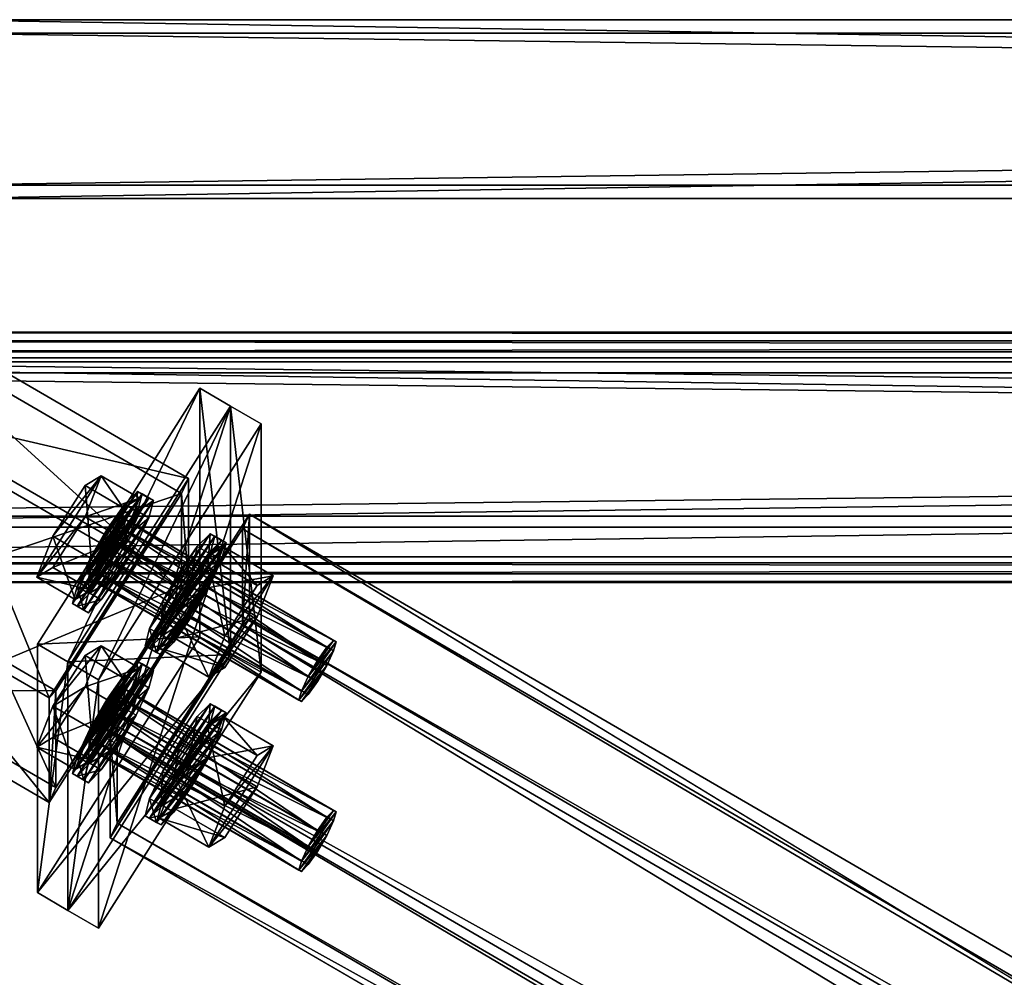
# Model space of a CAD drawing. Header units: millimetres. Extents: x 60485 to 71303, y 100 to 16900.
# Tile 206 of 256: x 60659 to 60880, y 8236 to 8450. Entities that reach past the tile are written whole.
import ezdxf

# ---------------------------------------------------------------- set-up
doc = ezdxf.new("R2010")
doc.units = ezdxf.units.MM
for name, color, linetype in [('13', 7, 'Continuous'), ('3', 7, 'Continuous'), ('4', 7, 'Continuous'), ('9', 7, 'Continuous'), ('99', 7, 'Continuous')]:
    doc.layers.add(name, color=color, linetype=linetype)

msp = doc.modelspace()

# ---------------------------------------------------------------- meshes
at = {"layer": '13', "color": 7}
mesh = msp.add_polyface(dxfattribs=at)
corners = [(60678.96, 8329.37, 5415.69), (60675.37, 8324.88, 5410.13), (60681.04, 8332.95, 5415.66), (60674.81, 8325.17, 5406.04), (60682.56, 8336.2, 5413.59), (60675.37, 8327.21, 5402.48), (60683.12, 8338.25, 5410.04), (60676.89, 8330.46, 5400.41), (60682.56, 8338.54, 5405.94), (60678.96, 8334.05, 5400.39), (60681.04, 8337, 5402.41), (60675.37, 8329.55, 5394.83), (60682.56, 8340.88, 5398.29), (60674.01, 8345.84, 5399.81), (60666.82, 8334.52, 5396.35), (60686.16, 8343.03, 5411.5), (60677.61, 8348, 5413.02), (60682.56, 8333.86, 5421.24), (60674.01, 8338.83, 5422.76), (60666.82, 8327.5, 5419.3), (60671.77, 8320.38, 5404.57), (60663.22, 8325.35, 5406.09), (60677.63, 8327.89, 5393.28), (60681.53, 8334.6, 5393.24), (60678.96, 8336.09, 5393.69), (60675.07, 8329.38, 5393.74), (60685.42, 8340.15, 5397.03), (60682.86, 8341.63, 5397.49), (60688.27, 8343.03, 5403.65), (60685.71, 8344.52, 5404.11), (60689.32, 8342.48, 5411.33), (60686.75, 8343.97, 5411.78), (60688.27, 8338.64, 5418), (60685.71, 8340.13, 5418.45), (60685.42, 8332.55, 5421.88), (60682.86, 8334.04, 5422.33), (60678.96, 8327.32, 5422.38), (60674.78, 8321.79, 5397.16), (60673.74, 8317.96, 5403.83), (60674.78, 8317.41, 5411.51), (60672.22, 8318.9, 5411.96), (60671.17, 8319.45, 5404.29), (60672.22, 8323.28, 5397.62)]
mesh.append_faces([[corners[k] for k in face] for face in [(8, 9, 10, 10), (11, 13, 14, 14), (12, 16, 13, 13), (15, 18, 16, 16), (17, 19, 18, 18), (11, 15, 12, 12), (16, 14, 13, 13), (22, 24, 25, 25), (23, 27, 24, 24), (26, 29, 27, 27), (28, 31, 29, 29), (30, 33, 31, 31), (32, 35, 33, 33), (34, 36, 35, 35), (22, 26, 23, 23), (27, 25, 24, 24)]], dxfattribs={"vtx0": -1, "color": 7})
mesh.append_faces([[corners[k] for k in face] for face in [(0, 1, 2, 2), (2, 3, 4, 4), (4, 5, 6, 6), (6, 7, 8, 8), (15, 20, 17, 17), (18, 21, 16, 16), (26, 22, 28, 28), (28, 37, 30, 30), (30, 38, 32, 32), (32, 39, 34, 34), (35, 40, 33, 33), (33, 41, 31, 31), (31, 42, 29, 29), (29, 25, 27, 27)]], dxfattribs={"vtx0": -1, "vtx1": -1, "color": 7})
mesh.append_faces([[corners[k] for k in face] for face in [(6, 5, 7, 7), (8, 7, 9, 9), (16, 21, 14, 14), (29, 42, 25, 25)]], dxfattribs={"vtx0": -1, "vtx2": -1, "vtx3": -1, "color": 7})
mesh.append_faces([[corners[k] for k in face] for face in [(11, 12, 13, 13), (12, 15, 16, 16), (15, 17, 18, 18), (22, 23, 24, 24), (23, 26, 27, 27), (26, 28, 29, 29), (28, 30, 31, 31), (30, 32, 33, 33), (32, 34, 35, 35)]], dxfattribs={"vtx2": -1, "vtx3": -1, "color": 7})
mesh = msp.add_polyface(dxfattribs=at)
corners = [(60682.56, 8302.87, 5522.61), (60686.16, 8305.02, 5535.82), (60677.61, 8309.99, 5537.34), (60674.01, 8307.84, 5524.13), (60674.01, 8300.82, 5547.08), (60666.82, 8296.51, 5520.67), (60688.27, 8305.02, 5527.97), (60689.32, 8304.47, 5535.65), (60686.75, 8305.96, 5536.1), (60685.71, 8306.51, 5528.43), (60721.81, 8297.86, 5397.69), (60675.37, 8327.21, 5402.48), (60674.81, 8325.17, 5406.04), (60722.37, 8299.9, 5394.13), (60676.89, 8330.46, 5400.41), (60723.89, 8299.1, 5405.31), (60675.37, 8324.88, 5410.13), (60676.89, 8326.41, 5413.66), (60722.37, 8297.56, 5401.78), (60678.96, 8329.37, 5415.69), (60681.04, 8332.95, 5415.66), (60682.56, 8336.2, 5413.59), (60671.77, 8320.38, 5404.57), (60675.37, 8329.55, 5394.83), (60666.82, 8334.52, 5396.35), (60663.22, 8325.35, 5406.09), (60682.56, 8333.86, 5421.24), (60675.37, 8322.54, 5417.78), (60666.82, 8327.5, 5419.3), (60686.16, 8343.03, 5411.5), (60674.01, 8338.83, 5422.76), (60673.74, 8317.96, 5403.83), (60674.78, 8321.79, 5397.16), (60672.22, 8323.28, 5397.62), (60671.17, 8319.45, 5404.29), (60677.63, 8327.89, 5393.28), (60675.07, 8329.38, 5393.74), (60685.42, 8332.55, 5421.88), (60681.53, 8325.83, 5421.93), (60678.96, 8327.32, 5422.38), (60677.63, 8320.29, 5418.13), (60675.07, 8321.78, 5418.58), (60674.78, 8317.41, 5411.51), (60672.22, 8318.9, 5411.96), (60688.27, 8343.03, 5403.65), (60689.32, 8342.48, 5411.33), (60688.27, 8338.64, 5418), (60682.86, 8334.04, 5422.33), (60685.71, 8340.13, 5418.45), (60686.75, 8343.97, 5411.78), (60689.98, 8308.52, 5400.95), (60688.45, 8313.85, 5394.73), (60687.41, 8310.01, 5401.4), (60691.02, 8307.97, 5408.62), (60688.45, 8309.46, 5409.08)]
mesh.append_faces([[corners[k] for k in face] for face in [(0, 2, 3, 3), (1, 4, 2, 2), (2, 5, 3, 3), (6, 8, 9, 9), (10, 11, 12, 12), (13, 14, 11, 11), (15, 16, 17, 17), (18, 12, 16, 16), (16, 19, 17, 17), (22, 24, 25, 25), (27, 25, 28, 28), (26, 22, 27, 27), (25, 30, 28, 28), (31, 33, 34, 34), (32, 36, 33, 33), (38, 41, 39, 39), (40, 43, 41, 41), (42, 34, 43, 43), (37, 40, 38, 38), (41, 47, 39, 39), (50, 51, 52, 52), (53, 52, 54, 54)]], dxfattribs={"vtx0": -1, "color": 7})
mesh.append_faces([[corners[k] for k in face] for face in [(20, 16, 12, 12), (21, 12, 11, 11), (29, 23, 22, 22), (44, 35, 32, 32), (45, 32, 31, 31), (46, 31, 42, 42), (37, 42, 40, 40), (47, 41, 43, 43), (48, 43, 34, 34), (49, 34, 33, 33)]], dxfattribs={"vtx0": -1, "vtx2": -1, "vtx3": -1, "color": 7})
mesh.append_faces([[corners[k] for k in face] for face in [(0, 1, 2, 2), (6, 7, 8, 8), (22, 23, 24, 24), (26, 27, 28, 28), (27, 22, 25, 25), (31, 32, 33, 33), (32, 35, 36, 36), (37, 38, 39, 39), (38, 40, 41, 41), (40, 42, 43, 43), (42, 31, 34, 34)]], dxfattribs={"vtx2": -1, "vtx3": -1, "color": 7})
mesh = msp.add_polyface(dxfattribs=at)
corners = [(60721.81, 8297.86, 5397.69), (60722.37, 8299.9, 5394.13), (60675.37, 8327.21, 5402.48), (60723.89, 8303.15, 5392.06), (60678.96, 8334.05, 5400.39), (60676.89, 8330.46, 5400.41), (60725.97, 8306.73, 5392.04), (60681.04, 8337, 5402.41), (60728.04, 8309.69, 5394.06), (60682.56, 8338.54, 5405.94), (60729.56, 8311.23, 5397.59), (60683.12, 8338.25, 5410.04), (60730.12, 8310.93, 5401.68), (60682.56, 8336.2, 5413.59), (60729.56, 8308.89, 5405.24), (60681.04, 8332.95, 5415.66), (60728.04, 8305.64, 5407.31), (60678.96, 8329.37, 5415.69), (60725.97, 8302.06, 5407.34), (60676.89, 8326.41, 5413.66), (60722.37, 8297.56, 5401.78), (60674.81, 8325.17, 5406.04), (60701.68, 8303, 5399.26), (60694.17, 8318.63, 5391.49), (60690.57, 8309.46, 5401.23), (60705.28, 8312.17, 5389.52), (60701.36, 8329.95, 5394.95), (60705.28, 8305.16, 5412.47), (60694.17, 8311.61, 5414.44), (60701.36, 8322.94, 5417.9), (60689.98, 8308.52, 5400.95), (60691.02, 8312.36, 5394.28), (60688.45, 8313.85, 5394.73), (60693.87, 8318.45, 5390.4), (60691.31, 8319.94, 5390.85), (60697.76, 8325.17, 5390.35), (60695.2, 8326.66, 5390.81), (60699.09, 8332.2, 5394.6), (60701.66, 8323.11, 5418.99), (60697.76, 8316.4, 5419.04), (60695.2, 8317.89, 5419.5), (60699.09, 8324.6, 5419.45), (60693.87, 8310.85, 5415.24), (60691.31, 8312.34, 5415.7), (60691.02, 8307.97, 5408.62), (60688.45, 8309.46, 5409.08), (60687.41, 8310.01, 5401.4), (60704.51, 8333.59, 5400.77), (60705.55, 8333.04, 5408.44), (60704.51, 8329.21, 5415.11), (60701.95, 8330.7, 5415.57), (60702.99, 8334.53, 5408.9), (60701.95, 8335.08, 5401.23)]
mesh.append_faces([[corners[k] for k in face] for face in [(3, 4, 5, 5), (6, 7, 4, 4), (8, 9, 7, 7), (10, 11, 9, 9), (12, 13, 11, 11), (14, 15, 13, 13), (16, 17, 15, 15), (18, 19, 17, 17), (22, 23, 24, 24), (25, 26, 23, 23), (27, 24, 28, 28), (24, 29, 28, 28), (31, 34, 32, 32), (33, 36, 34, 34), (35, 37, 36, 36), (38, 40, 41, 41), (39, 43, 40, 40), (42, 45, 43, 43), (39, 44, 42, 42), (43, 41, 40, 40), (37, 34, 36, 36)]], dxfattribs={"vtx0": -1, "color": 7})
mesh.append_faces([[corners[k] for k in face] for face in [(38, 44, 39, 39), (41, 45, 50, 50), (52, 34, 37, 37)]], dxfattribs={"vtx0": -1, "vtx1": -1, "color": 7})
mesh.append_faces([[corners[k] for k in face] for face in [(29, 24, 23, 23), (47, 35, 33, 33), (48, 33, 31, 31), (49, 31, 30, 30), (38, 30, 44, 44), (41, 43, 45, 45), (50, 45, 46, 46), (51, 46, 32, 32), (52, 32, 34, 34)]], dxfattribs={"vtx0": -1, "vtx2": -1, "vtx3": -1, "color": 7})
mesh.append_faces([[corners[k] for k in face] for face in [(0, 1, 2, 2), (20, 0, 21, 21), (27, 22, 24, 24), (30, 31, 32, 32), (31, 33, 34, 34), (33, 35, 36, 36), (38, 39, 40, 40), (39, 42, 43, 43), (42, 44, 45, 45), (44, 30, 46, 46)]], dxfattribs={"vtx2": -1, "vtx3": -1, "color": 7})
mesh = msp.add_polyface(dxfattribs=at)
corners = [(60722.37, 8299.9, 5394.13), (60723.89, 8303.15, 5392.06), (60676.89, 8330.46, 5400.41), (60725.97, 8306.73, 5392.04), (60678.96, 8334.05, 5400.39), (60728.04, 8309.69, 5394.06), (60681.04, 8337, 5402.41), (60729.56, 8311.23, 5397.59), (60682.56, 8338.54, 5405.94), (60730.12, 8310.93, 5401.68), (60683.12, 8338.25, 5410.04), (60729.56, 8308.89, 5405.24), (60682.56, 8336.2, 5413.59), (60728.04, 8305.64, 5407.31), (60681.04, 8332.95, 5415.66), (60725.97, 8302.06, 5407.34), (60678.96, 8329.37, 5415.69), (60723.89, 8299.1, 5405.31), (60676.89, 8326.41, 5413.66), (60722.37, 8297.56, 5401.78), (60675.37, 8324.88, 5410.13), (60701.68, 8303, 5399.26), (60705.28, 8312.17, 5389.52), (60694.17, 8318.63, 5391.49), (60712.47, 8323.5, 5392.98), (60701.36, 8329.95, 5394.95), (60716.07, 8325.65, 5406.18), (60704.96, 8332.11, 5408.16), (60712.47, 8316.48, 5415.93), (60701.36, 8322.94, 5417.9), (60705.28, 8305.16, 5412.47), (60694.17, 8311.61, 5414.44), (60697.76, 8325.17, 5390.35), (60701.66, 8330.71, 5394.15), (60699.09, 8332.2, 5394.6), (60704.51, 8333.59, 5400.77), (60701.95, 8335.08, 5401.23), (60705.55, 8333.04, 5408.44), (60702.99, 8334.53, 5408.9), (60704.51, 8329.21, 5415.11), (60701.95, 8330.7, 5415.57), (60701.66, 8323.11, 5418.99), (60699.09, 8324.6, 5419.45), (60693.87, 8318.45, 5390.4), (60691.02, 8312.36, 5394.28), (60689.98, 8308.52, 5400.95), (60687.41, 8310.01, 5401.4), (60688.45, 8313.85, 5394.73)]
mesh.append_faces([[corners[k] for k in face] for face in [(3, 7, 5, 5), (24, 27, 25, 25), (26, 29, 27, 27), (28, 31, 29, 29), (22, 26, 24, 24), (28, 21, 30, 30), (27, 23, 25, 25), (33, 36, 34, 34), (35, 38, 36, 36), (37, 40, 38, 38), (39, 42, 40, 40), (32, 35, 33, 33)]], dxfattribs={"vtx0": -1, "color": 7})
mesh.append_faces([[corners[k] for k in face] for face in [(7, 1, 9, 9), (9, 0, 11, 11), (26, 21, 28, 28), (29, 23, 27, 27), (35, 43, 37, 37), (37, 44, 39, 39), (39, 45, 41, 41), (40, 46, 38, 38), (38, 47, 36, 36)]], dxfattribs={"vtx0": -1, "vtx1": -1, "color": 7})
mesh.append_faces([[corners[k] for k in face] for face in [(7, 3, 1, 1), (26, 22, 21, 21)]], dxfattribs={"vtx0": -1, "vtx2": -1, "vtx3": -1, "color": 7})
mesh.append_faces([[corners[k] for k in face] for face in [(0, 1, 2, 2), (1, 3, 4, 4), (3, 5, 6, 6), (5, 7, 8, 8), (7, 9, 10, 10), (9, 11, 12, 12), (11, 13, 14, 14), (13, 15, 16, 16), (15, 17, 18, 18), (17, 19, 20, 20), (21, 22, 23, 23), (22, 24, 25, 25), (24, 26, 27, 27), (26, 28, 29, 29), (28, 30, 31, 31), (32, 33, 34, 34), (33, 35, 36, 36), (35, 37, 38, 38), (37, 39, 40, 40), (39, 41, 42, 42)]], dxfattribs={"vtx2": -1, "vtx3": -1, "color": 7})
mesh = msp.add_polyface(dxfattribs=at)
corners = [(60678.96, 8291.36, 5540.01), (60675.37, 8286.87, 5534.45), (60681.04, 8294.94, 5539.98), (60674.81, 8287.16, 5530.36), (60682.56, 8298.19, 5537.91), (60675.37, 8289.21, 5526.8), (60683.12, 8300.24, 5534.35), (60676.89, 8292.46, 5524.73), (60682.56, 8300.53, 5530.26), (60678.96, 8296.04, 5524.71), (60681.04, 8298.99, 5526.73), (60671.77, 8282.37, 5528.89), (60675.37, 8291.55, 5519.15), (60666.82, 8296.51, 5520.67), (60682.56, 8302.87, 5522.61), (60674.01, 8307.84, 5524.13), (60686.16, 8305.02, 5535.82), (60682.56, 8295.85, 5545.56), (60674.01, 8300.82, 5547.08), (60666.82, 8289.49, 5543.62), (60663.22, 8287.34, 5530.41), (60677.61, 8309.99, 5537.34), (60677.63, 8289.88, 5517.6), (60681.53, 8296.59, 5517.56), (60678.96, 8298.08, 5518.01), (60675.07, 8291.37, 5518.06), (60685.42, 8302.14, 5521.35), (60682.86, 8303.63, 5521.81), (60688.27, 8305.02, 5527.97), (60685.71, 8306.51, 5528.43), (60689.32, 8304.47, 5535.65), (60688.27, 8300.63, 5542.32), (60685.71, 8302.12, 5542.77), (60686.75, 8305.96, 5536.1), (60685.42, 8294.54, 5546.2), (60682.86, 8296.03, 5546.65), (60681.53, 8287.82, 5546.24), (60678.96, 8289.31, 5546.7), (60674.78, 8283.79, 5521.48), (60673.74, 8279.95, 5528.15), (60674.78, 8279.4, 5535.83), (60672.22, 8280.89, 5536.28), (60671.17, 8281.44, 5528.61), (60672.22, 8285.28, 5521.94)]
mesh.append_faces([[corners[k] for k in face] for face in [(8, 9, 10, 10), (12, 15, 13, 13), (17, 19, 18, 18), (12, 16, 14, 14), (20, 18, 19, 19), (22, 24, 25, 25), (23, 27, 24, 24), (26, 29, 27, 27), (30, 32, 33, 33), (31, 35, 32, 32), (34, 37, 35, 35), (22, 26, 23, 23), (27, 25, 24, 24)]], dxfattribs={"vtx0": -1, "color": 7})
mesh.append_faces([[corners[k] for k in face] for face in [(0, 1, 2, 2), (2, 3, 4, 4), (4, 5, 6, 6), (6, 7, 8, 8), (16, 11, 17, 17), (18, 13, 21, 21), (26, 22, 28, 28), (28, 38, 30, 30), (30, 39, 31, 31), (31, 40, 34, 34), (35, 41, 32, 32), (32, 42, 33, 33), (33, 43, 29, 29), (29, 25, 27, 27)]], dxfattribs={"vtx0": -1, "vtx1": -1, "color": 7})
mesh.append_faces([[corners[k] for k in face] for face in [(4, 3, 5, 5), (6, 5, 7, 7), (8, 7, 9, 9), (16, 12, 11, 11), (18, 20, 13, 13), (28, 22, 38, 38), (29, 43, 25, 25)]], dxfattribs={"vtx0": -1, "vtx2": -1, "vtx3": -1, "color": 7})
mesh.append_faces([[corners[k] for k in face] for face in [(11, 12, 13, 13), (12, 14, 15, 15), (16, 17, 18, 18), (22, 23, 24, 24), (23, 26, 27, 27), (26, 28, 29, 29), (30, 31, 32, 32), (31, 34, 35, 35), (34, 36, 37, 37)]], dxfattribs={"vtx2": -1, "vtx3": -1, "color": 7})
mesh = msp.add_polyface(dxfattribs=at)
corners = [(60725.97, 8268.73, 5516.36), (60728.04, 8271.68, 5518.38), (60681.04, 8298.99, 5526.73), (60729.56, 8273.22, 5521.91), (60682.56, 8300.53, 5530.26), (60730.12, 8272.93, 5526), (60683.12, 8300.24, 5534.35), (60729.56, 8270.88, 5529.56), (60682.56, 8298.19, 5537.91), (60681.04, 8294.94, 5539.98), (60728.04, 8267.63, 5531.63), (60678.96, 8291.36, 5540.01), (60705.28, 8274.16, 5513.84), (60712.47, 8285.49, 5517.3), (60701.36, 8291.94, 5519.27), (60716.07, 8287.64, 5530.5), (60704.96, 8294.1, 5532.48), (60701.36, 8284.93, 5542.22), (60694.17, 8280.62, 5515.81), (60693.87, 8280.44, 5514.72), (60697.76, 8287.16, 5514.67), (60695.2, 8288.65, 5515.13), (60701.66, 8292.7, 5518.47), (60699.09, 8294.19, 5518.92), (60704.51, 8295.58, 5525.09), (60701.95, 8297.07, 5525.54), (60705.55, 8295.03, 5532.76), (60702.99, 8296.52, 5533.22), (60704.51, 8291.2, 5539.43), (60701.95, 8292.69, 5539.89), (60701.66, 8285.11, 5543.31), (60699.09, 8286.6, 5543.77), (60695.2, 8279.88, 5543.82), (60691.02, 8274.35, 5518.6), (60688.45, 8271.45, 5533.4), (60687.41, 8272, 5525.72), (60688.45, 8275.84, 5519.05), (60691.31, 8281.93, 5515.17), (60730.12, 8310.93, 5401.68), (60723.89, 8303.15, 5392.06), (60722.37, 8299.9, 5394.13), (60729.56, 8308.89, 5405.24), (60721.81, 8297.86, 5397.69), (60728.04, 8305.64, 5407.31), (60722.37, 8297.56, 5401.78), (60725.97, 8302.06, 5407.34), (60723.89, 8299.1, 5405.31)]
mesh.append_faces([[corners[k] for k in face] for face in [(1, 4, 2, 2), (3, 6, 4, 4), (5, 8, 6, 6), (7, 9, 8, 8), (10, 11, 9, 9), (13, 16, 14, 14), (15, 17, 16, 16), (16, 18, 14, 14), (20, 23, 21, 21), (22, 25, 23, 23), (24, 27, 25, 25), (26, 29, 27, 27), (28, 31, 29, 29), (30, 32, 31, 31), (20, 24, 22, 22), (23, 37, 21, 21), (45, 44, 46, 46)]], dxfattribs={"vtx0": -1, "color": 7})
mesh.append_faces([[corners[k] for k in face] for face in [(17, 18, 16, 16), (24, 19, 26, 26), (26, 33, 28, 28), (31, 34, 29, 29), (29, 35, 27, 27), (27, 36, 25, 25), (25, 37, 23, 23), (41, 42, 43, 43), (43, 44, 45, 45)]], dxfattribs={"vtx0": -1, "vtx1": -1, "color": 7})
mesh.append_faces([[corners[k] for k in face] for face in [(24, 20, 19, 19), (25, 36, 37, 37), (38, 39, 40, 40), (41, 40, 42, 42), (43, 42, 44, 44)]], dxfattribs={"vtx0": -1, "vtx2": -1, "vtx3": -1, "color": 7})
mesh.append_faces([[corners[k] for k in face] for face in [(0, 1, 2, 2), (1, 3, 4, 4), (3, 5, 6, 6), (5, 7, 8, 8), (12, 13, 14, 14), (13, 15, 16, 16), (19, 20, 21, 21), (20, 22, 23, 23), (22, 24, 25, 25), (24, 26, 27, 27), (26, 28, 29, 29), (28, 30, 31, 31)]], dxfattribs={"vtx2": -1, "vtx3": -1, "color": 7})
mesh = msp.add_polyface(dxfattribs=at)
corners = [(60721.81, 8259.85, 5522.01), (60675.37, 8289.21, 5526.8), (60674.81, 8287.16, 5530.36), (60722.37, 8261.89, 5518.45), (60676.89, 8292.46, 5524.73), (60723.89, 8265.14, 5516.38), (60678.96, 8296.04, 5524.71), (60725.97, 8268.73, 5516.36), (60681.04, 8298.99, 5526.73), (60725.97, 8264.05, 5531.66), (60676.89, 8288.4, 5537.98), (60678.96, 8291.36, 5540.01), (60723.89, 8261.09, 5529.63), (60675.37, 8286.87, 5534.45), (60722.37, 8259.56, 5526.1), (60681.04, 8294.94, 5539.98), (60671.77, 8282.37, 5528.89), (60666.82, 8296.51, 5520.67), (60663.22, 8287.34, 5530.41), (60682.56, 8295.85, 5545.56), (60675.37, 8284.53, 5542.1), (60666.82, 8289.49, 5543.62), (60673.74, 8279.95, 5528.15), (60674.78, 8283.79, 5521.48), (60672.22, 8285.28, 5521.94), (60671.17, 8281.44, 5528.61), (60677.63, 8289.88, 5517.6), (60675.07, 8291.37, 5518.06), (60681.53, 8287.82, 5546.24), (60677.63, 8282.28, 5542.45), (60675.07, 8283.77, 5542.9), (60678.96, 8289.31, 5546.7), (60674.78, 8279.4, 5535.83), (60672.22, 8280.89, 5536.28), (60689.32, 8304.47, 5535.65), (60688.27, 8300.63, 5542.32), (60685.42, 8294.54, 5546.2), (60682.86, 8296.03, 5546.65), (60685.71, 8302.12, 5542.77), (60686.75, 8305.96, 5536.1), (60689.98, 8270.52, 5525.27), (60691.02, 8274.35, 5518.6), (60688.45, 8275.84, 5519.05), (60687.41, 8272, 5525.72), (60693.87, 8280.44, 5514.72), (60691.31, 8281.93, 5515.17), (60693.87, 8272.85, 5539.56), (60691.02, 8269.96, 5532.94), (60688.45, 8271.45, 5533.4), (60691.31, 8274.34, 5540.02), (60695.2, 8279.88, 5543.82), (60701.95, 8292.69, 5539.89), (60702.99, 8296.52, 5533.22)]
mesh.append_faces([[corners[k] for k in face] for face in [(0, 1, 2, 2), (3, 4, 1, 1), (5, 6, 4, 4), (7, 8, 6, 6), (9, 10, 11, 11), (12, 13, 10, 10), (14, 2, 13, 13), (13, 11, 10, 10), (16, 17, 18, 18), (20, 18, 21, 21), (19, 16, 20, 20), (22, 24, 25, 25), (23, 27, 24, 24), (28, 30, 31, 31), (29, 33, 30, 30), (32, 25, 33, 33), (36, 29, 28, 28), (30, 37, 31, 31), (40, 42, 43, 43), (41, 45, 42, 42), (46, 48, 49, 49), (47, 43, 48, 48), (48, 50, 49, 49)]], dxfattribs={"vtx0": -1, "color": 7})
mesh.append_faces([[corners[k] for k in face] for face in [(15, 13, 2, 2), (34, 23, 22, 22), (35, 22, 32, 32), (36, 32, 29, 29), (37, 30, 33, 33), (38, 33, 25, 25), (39, 25, 24, 24), (51, 48, 43, 43), (52, 43, 42, 42)]], dxfattribs={"vtx0": -1, "vtx2": -1, "vtx3": -1, "color": 7})
mesh.append_faces([[corners[k] for k in face] for face in [(19, 20, 21, 21), (20, 16, 18, 18), (22, 23, 24, 24), (23, 26, 27, 27), (28, 29, 30, 30), (29, 32, 33, 33), (32, 22, 25, 25), (40, 41, 42, 42), (41, 44, 45, 45), (46, 47, 48, 48), (47, 40, 43, 43)]], dxfattribs={"vtx2": -1, "vtx3": -1, "color": 7})
mesh = msp.add_polyface(dxfattribs=at)
corners = [(60721.81, 8259.85, 5522.01), (60722.37, 8261.89, 5518.45), (60675.37, 8289.21, 5526.8), (60723.89, 8265.14, 5516.38), (60676.89, 8292.46, 5524.73), (60725.97, 8268.73, 5516.36), (60678.96, 8296.04, 5524.71), (60729.56, 8270.88, 5529.56), (60728.04, 8267.63, 5531.63), (60681.04, 8294.94, 5539.98), (60725.97, 8264.05, 5531.66), (60678.96, 8291.36, 5540.01), (60723.89, 8261.09, 5529.63), (60676.89, 8288.4, 5537.98), (60722.37, 8259.56, 5526.1), (60675.37, 8286.87, 5534.45), (60674.81, 8287.16, 5530.36), (60729.56, 8273.22, 5521.91), (60728.04, 8271.68, 5518.38), (60730.12, 8272.93, 5526), (60701.68, 8264.99, 5523.58), (60705.28, 8274.16, 5513.84), (60694.17, 8280.62, 5515.81), (60690.57, 8271.45, 5525.55), (60701.36, 8291.94, 5519.27), (60716.07, 8287.64, 5530.5), (60712.47, 8278.47, 5540.25), (60701.36, 8284.93, 5542.22), (60705.28, 8267.15, 5536.79), (60694.17, 8273.6, 5538.76), (60712.47, 8285.49, 5517.3), (60693.87, 8280.44, 5514.72), (60695.2, 8288.65, 5515.13), (60691.31, 8281.93, 5515.17), (60701.66, 8285.11, 5543.31), (60697.76, 8278.39, 5543.36), (60695.2, 8279.88, 5543.82), (60693.87, 8272.85, 5539.56), (60691.31, 8274.34, 5540.02), (60705.55, 8295.03, 5532.76), (60691.02, 8274.35, 5518.6), (60704.51, 8291.2, 5539.43), (60689.98, 8270.52, 5525.27), (60691.02, 8269.96, 5532.94), (60688.45, 8271.45, 5533.4), (60699.09, 8286.6, 5543.77)]
mesh.append_faces([[corners[k] for k in face] for face in [(5, 17, 18, 18), (10, 14, 12, 12), (20, 22, 23, 23), (21, 24, 22, 22), (26, 29, 27, 27), (28, 23, 29, 29), (21, 25, 30, 30), (26, 20, 28, 28), (23, 27, 29, 29), (31, 32, 33, 33), (35, 38, 36, 36), (35, 43, 37, 37)]], dxfattribs={"vtx0": -1, "color": 7})
mesh.append_faces([[corners[k] for k in face] for face in [(17, 3, 19, 19), (19, 1, 7, 7), (7, 0, 8, 8), (8, 14, 10, 10), (25, 20, 26, 26), (41, 42, 34, 34), (34, 43, 35, 35), (36, 44, 45, 45)]], dxfattribs={"vtx0": -1, "vtx1": -1, "color": 7})
mesh.append_faces([[corners[k] for k in face] for face in [(17, 5, 3, 3), (19, 3, 1, 1), (7, 1, 0, 0), (8, 0, 14, 14), (25, 21, 20, 20), (27, 23, 22, 22), (39, 31, 40, 40), (41, 40, 42, 42), (34, 42, 43, 43)]], dxfattribs={"vtx0": -1, "vtx2": -1, "vtx3": -1, "color": 7})
mesh.append_faces([[corners[k] for k in face] for face in [(0, 1, 2, 2), (1, 3, 4, 4), (3, 5, 6, 6), (7, 8, 9, 9), (8, 10, 11, 11), (10, 12, 13, 13), (12, 14, 15, 15), (14, 0, 16, 16), (20, 21, 22, 22), (25, 26, 27, 27), (26, 28, 29, 29), (28, 20, 23, 23), (34, 35, 36, 36), (35, 37, 38, 38)]], dxfattribs={"vtx2": -1, "vtx3": -1, "color": 7})
at = {"layer": '3', "color": 91}
mesh = msp.add_polyface(dxfattribs=at)
corners = [(60630, 8321.76, 5434.27), (60630, 8382.18, 5452.75), (60695.55, 8344.1, 5441.1), (60667.51, 8299.96, 5427.61), (60630, 8360.55, 5523.51), (60695.55, 8322.46, 5511.87), (60630, 8300.12, 5505.04), (60667.51, 8278.33, 5498.38), (60630, 8319.28, 5430.38), (60630, 8295.89, 5506.88), (60665.95, 8275, 5500.5), (60665.95, 8298.39, 5423.99), (60630, 8363.03, 5527.41), (60697.1, 8324.04, 5515.49), (60630, 8386.42, 5450.91), (60697.1, 8347.43, 5438.98)]
mesh.append_faces([[corners[k] for k in face] for face in [(0, 2, 3, 3), (1, 5, 2, 2), (4, 7, 5, 5), (6, 3, 7, 7), (8, 10, 11, 11), (9, 13, 10, 10), (12, 15, 13, 13), (14, 11, 15, 15)]], dxfattribs={"vtx0": -1, "color": 91})
mesh.append_faces([[corners[k] for k in face] for face in [(6, 8, 0, 0), (12, 4, 14, 14), (3, 10, 7, 7), (15, 2, 13, 13)]], dxfattribs={"vtx0": -1, "vtx1": -1, "color": 91})
mesh.append_faces([[corners[k] for k in face] for face in [(9, 6, 4, 4), (6, 9, 8, 8), (0, 8, 14, 14), (4, 12, 9, 9), (14, 4, 1, 1), (14, 1, 0, 0), (11, 3, 2, 2), (3, 11, 10, 10), (7, 10, 13, 13), (2, 15, 11, 11), (13, 2, 5, 5), (13, 5, 7, 7)]], dxfattribs={"vtx0": -1, "vtx2": -1, "vtx3": -1, "color": 91})
mesh.append_faces([[corners[k] for k in face] for face in [(0, 1, 2, 2), (1, 4, 5, 5), (4, 6, 7, 7), (6, 0, 3, 3), (8, 9, 10, 10), (9, 12, 13, 13), (12, 14, 15, 15), (14, 8, 11, 11)]], dxfattribs={"vtx2": -1, "vtx3": -1, "color": 91})
mesh = msp.add_polyface(dxfattribs=at)
corners = [(60681.18, 8292.02, 5425.18), (60709.22, 8336.15, 5438.67), (63118.82, 6936.02, 5010.61), (63090.78, 6891.89, 4997.12), (60709.22, 8314.52, 5509.44), (63118.82, 6914.39, 5081.38), (60681.18, 8270.38, 5495.95), (63090.78, 6870.25, 5067.89), (60679.62, 8290.44, 5421.56), (60679.62, 8267.06, 5498.07), (63089.22, 6866.92, 5070), (63089.22, 6890.31, 4993.5), (60710.78, 8316.09, 5513.06), (63120.38, 6915.96, 5085), (60710.78, 8339.48, 5436.56), (63120.38, 6939.35, 5008.49)]
mesh.append_faces([[corners[k] for k in face] for face in [(0, 2, 3, 3), (1, 5, 2, 2), (4, 7, 5, 5), (6, 3, 7, 7), (8, 10, 11, 11), (9, 13, 10, 10), (12, 15, 13, 13), (14, 11, 15, 15)]], dxfattribs={"vtx0": -1, "color": 91})
mesh.append_faces([[corners[k] for k in face] for face in [(9, 6, 12, 12), (6, 8, 0, 0), (0, 8, 1, 1), (12, 4, 14, 14), (4, 12, 6, 6), (14, 1, 8, 8), (3, 10, 7, 7), (15, 2, 13, 13)]], dxfattribs={"vtx0": -1, "vtx1": -1, "color": 91})
mesh.append_faces([[corners[k] for k in face] for face in [(6, 9, 8, 8), (14, 4, 1, 1), (11, 3, 2, 2), (3, 11, 10, 10), (7, 10, 13, 13), (2, 15, 11, 11), (13, 2, 5, 5), (13, 5, 7, 7)]], dxfattribs={"vtx0": -1, "vtx2": -1, "vtx3": -1, "color": 91})
mesh.append_faces([[corners[k] for k in face] for face in [(0, 1, 2, 2), (1, 4, 5, 5), (4, 6, 7, 7), (6, 0, 3, 3), (8, 9, 10, 10), (9, 12, 13, 13), (12, 14, 15, 15), (14, 8, 11, 11)]], dxfattribs={"vtx2": -1, "vtx3": -1, "color": 91})
at = {"layer": '4', "color": 171}
mesh = msp.add_polyface(dxfattribs=at)
corners = [(63162, 8447, 3087.23), (63162, 8413, 3087.23), (60638, 8413, 3087.23), (60638, 8447, 3087.23), (63162, 8413, 3141.23), (60638, 8413, 3141.23), (63162, 8447, 3141.23), (60638, 8447, 3141.23), (63162, 8450, 3084.23), (63162, 8450, 3144.23), (60638, 8450, 3144.23), (60638, 8450, 3084.23), (63162, 8410, 3144.23), (60638, 8410, 3144.23), (63162, 8410, 3084.23), (60638, 8410, 3084.23)]
mesh.append_faces([[corners[k] for k in face] for face in [(0, 2, 3, 3), (1, 5, 2, 2), (4, 7, 5, 5), (6, 3, 7, 7), (8, 10, 11, 11), (9, 13, 10, 10), (12, 15, 13, 13), (14, 11, 15, 15)]], dxfattribs={"vtx0": -1, "color": 171})
mesh.append_faces([[corners[k] for k in face] for face in [(9, 6, 12, 12), (6, 8, 0, 0), (0, 8, 1, 1), (12, 4, 14, 14), (4, 12, 6, 6), (14, 1, 8, 8), (11, 3, 15, 15), (3, 10, 7, 7), (7, 10, 5, 5), (15, 2, 13, 13), (2, 15, 3, 3), (13, 5, 10, 10)]], dxfattribs={"vtx0": -1, "vtx1": -1, "color": 171})
mesh.append_faces([[corners[k] for k in face] for face in [(6, 9, 8, 8), (14, 4, 1, 1), (3, 11, 10, 10), (13, 2, 5, 5)]], dxfattribs={"vtx0": -1, "vtx2": -1, "vtx3": -1, "color": 171})
mesh.append_faces([[corners[k] for k in face] for face in [(0, 1, 2, 2), (1, 4, 5, 5), (4, 6, 7, 7), (6, 0, 3, 3), (8, 9, 10, 10), (9, 12, 13, 13), (12, 14, 15, 15), (14, 8, 11, 11)]], dxfattribs={"vtx2": -1, "vtx3": -1, "color": 171})
mesh = msp.add_polyface(dxfattribs=at)
corners = [(63162, 8447, 5367.23), (63162, 8413, 5367.23), (60638, 8413, 5367.23), (60638, 8447, 5367.23), (63162, 8413, 5421.23), (60638, 8413, 5421.23), (63162, 8447, 5421.23), (60638, 8447, 5421.23), (63162, 8450, 5364.23), (63162, 8450, 5424.23), (60638, 8450, 5424.23), (60638, 8450, 5364.23), (63162, 8410, 5424.23), (60638, 8410, 5424.23), (63162, 8410, 5364.23), (60638, 8410, 5364.23)]
mesh.append_faces([[corners[k] for k in face] for face in [(0, 2, 3, 3), (1, 5, 2, 2), (4, 7, 5, 5), (6, 3, 7, 7), (8, 10, 11, 11), (9, 13, 10, 10), (12, 15, 13, 13), (14, 11, 15, 15)]], dxfattribs={"vtx0": -1, "color": 171})
mesh.append_faces([[corners[k] for k in face] for face in [(9, 6, 12, 12), (6, 8, 0, 0), (0, 8, 1, 1), (12, 4, 14, 14), (4, 12, 6, 6), (14, 1, 8, 8), (11, 3, 15, 15), (3, 10, 7, 7), (7, 10, 5, 5), (15, 2, 13, 13), (2, 15, 3, 3), (13, 5, 10, 10)]], dxfattribs={"vtx0": -1, "vtx1": -1, "color": 171})
mesh.append_faces([[corners[k] for k in face] for face in [(6, 9, 8, 8), (14, 4, 1, 1), (3, 11, 10, 10), (13, 2, 5, 5)]], dxfattribs={"vtx0": -1, "vtx2": -1, "vtx3": -1, "color": 171})
mesh.append_faces([[corners[k] for k in face] for face in [(0, 1, 2, 2), (1, 4, 5, 5), (4, 6, 7, 7), (6, 0, 3, 3), (8, 9, 10, 10), (9, 12, 13, 13), (12, 14, 15, 15), (14, 8, 11, 11)]], dxfattribs={"vtx2": -1, "vtx3": -1, "color": 171})
at = {"layer": '9', "color": 243}
mesh = msp.add_polyface(dxfattribs=at)
corners = [(63500, 8328.58, 5522.19), (63500, 8373.53, 5535.94), (60500, 8373.53, 5535.94), (60500, 8328.58, 5522.19), (63500, 8339.01, 5648.78), (60500, 8339.01, 5648.78), (63500, 8374.39, 5659.6), (60500, 8374.39, 5659.6), (63500, 8378.2, 5647.17), (60500, 8378.2, 5647.17), (63500, 8380.11, 5647.75), (60500, 8380.11, 5647.75), (63500, 8375.72, 5662.1), (60500, 8375.72, 5662.1), (63500, 8336.52, 5650.1), (60500, 8336.52, 5650.1), (63500, 8371.03, 5537.27), (60500, 8371.03, 5537.27), (63500, 8329.91, 5524.69), (60500, 8329.91, 5524.69), (63500, 8326.11, 5537.12), (60500, 8326.11, 5537.12), (63500, 8324.2, 5536.53), (60500, 8324.2, 5536.53)]
mesh.append_faces([[corners[k] for k in face] for face in [(0, 2, 3, 3), (1, 5, 2, 2), (4, 7, 5, 5), (6, 9, 7, 7), (8, 11, 9, 9), (10, 13, 11, 11), (12, 15, 13, 13), (14, 17, 15, 15), (16, 19, 17, 17), (18, 21, 19, 19), (20, 23, 21, 21), (22, 3, 23, 23), (20, 0, 22, 22), (8, 12, 10, 10), (11, 7, 9, 9), (23, 19, 21, 21)]], dxfattribs={"vtx0": -1, "color": 243})
mesh.append_faces([[corners[k] for k in face] for face in [(1, 16, 4, 4), (16, 0, 18, 18), (18, 0, 20, 20), (12, 6, 14, 14), (14, 4, 16, 16), (3, 19, 23, 23), (19, 2, 17, 17), (17, 2, 15, 15), (15, 5, 13, 13)]], dxfattribs={"vtx0": -1, "vtx1": -1, "color": 243})
mesh.append_faces([[corners[k] for k in face] for face in [(16, 1, 0, 0), (12, 8, 6, 6), (14, 6, 4, 4), (7, 11, 13, 13), (19, 3, 2, 2), (15, 2, 5, 5), (13, 5, 7, 7)]], dxfattribs={"vtx0": -1, "vtx2": -1, "vtx3": -1, "color": 243})
mesh.append_faces([[corners[k] for k in face] for face in [(0, 1, 2, 2), (1, 4, 5, 5), (4, 6, 7, 7), (6, 8, 9, 9), (8, 10, 11, 11), (10, 12, 13, 13), (12, 14, 15, 15), (14, 16, 17, 17), (16, 18, 19, 19), (18, 20, 21, 21), (20, 22, 23, 23), (22, 0, 3, 3)]], dxfattribs={"vtx2": -1, "vtx3": -1, "color": 243})
at = {"layer": '99', "color": 7}
mesh = msp.add_polyface(dxfattribs=at)
corners = [(60670.19, 8250.86, 5550.63), (60706.54, 8308.07, 5568.12), (60706.54, 8363.62, 5386.42), (60670.19, 8306.41, 5368.93), (60699.7, 8312.04, 5569.33), (60699.7, 8367.59, 5387.64), (60663.35, 8254.83, 5551.84), (60663.35, 8310.38, 5370.15)]
mesh.append_faces([[corners[k] for k in face] for face in [(0, 2, 3, 3), (1, 5, 2, 2), (4, 7, 5, 5), (6, 3, 7, 7), (1, 6, 4, 4), (3, 5, 7, 7)]], dxfattribs={"vtx0": -1, "color": 7})
mesh.append_faces([[corners[k] for k in face] for face in [(0, 1, 2, 2), (1, 4, 5, 5), (4, 6, 7, 7), (6, 0, 3, 3), (1, 0, 6, 6), (3, 2, 5, 5)]], dxfattribs={"vtx2": -1, "vtx3": -1, "color": 7})
mesh = msp.add_polyface(dxfattribs=at)
corners = [(60677.03, 8246.89, 5549.42), (60713.37, 8304.1, 5566.91), (60713.37, 8359.65, 5385.21), (60677.03, 8302.44, 5367.72), (60706.54, 8308.07, 5568.12), (60706.54, 8363.62, 5386.42), (60670.19, 8250.86, 5550.63), (60670.19, 8306.41, 5368.93)]
mesh.append_faces([[corners[k] for k in face] for face in [(0, 2, 3, 3), (1, 5, 2, 2), (4, 7, 5, 5), (6, 3, 7, 7), (1, 6, 4, 4), (3, 5, 7, 7)]], dxfattribs={"vtx0": -1, "color": 7})
mesh.append_faces([[corners[k] for k in face] for face in [(0, 1, 2, 2), (1, 4, 5, 5), (4, 6, 7, 7), (6, 0, 3, 3), (1, 0, 6, 6), (3, 2, 5, 5)]], dxfattribs={"vtx2": -1, "vtx3": -1, "color": 7})

doc.saveas('drawing.dxf')
